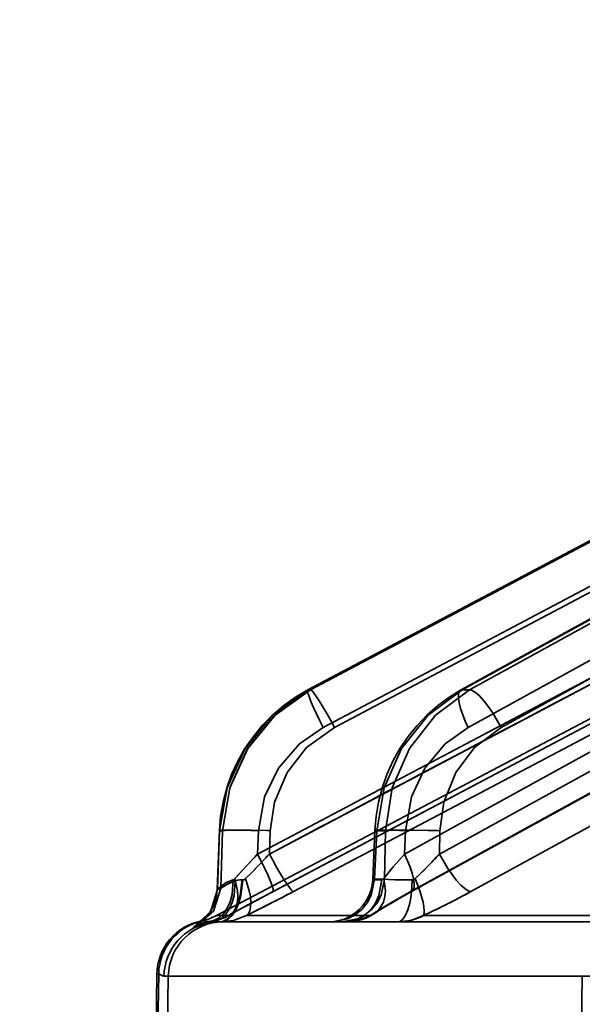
# Model space of a CAD drawing. Header units: millimetres. Extents: x -148444 to 51443, y -4810 to 453290.
# Tile 43 of 256: x 16649 to 16659, y 10620 to 10638. Entities that reach past the tile are written whole.
import ezdxf

# ---------------------------------------------------------------- set-up
doc = ezdxf.new("R2010")
doc.units = ezdxf.units.MM
doc.header["$XCLIPFRAME"] = 2
doc.layers.add('EC-MTR_250-0_7OBJ', color=8, linetype='Continuous')
picture_1 = doc.add_image_def('image1.bmp', size_in_pixel=(951, 911))

msp = doc.modelspace()

# ---------------------------------------------------------------- linework, layer by layer
at = {"layer": 'EC-MTR_250-0_7OBJ', "color": 8, "linetype": 'Continuous', "lineweight": 35, "ltscale": 100}
for p, q in [((16654.472, 10626.027), (16673.548, 10636.115)), ((16673.544, 10636.114), (16654.472, 10626.027)), ((16654.52, 10626.028), (16673.593, 10636.115)), ((16675.57, 10636.105), (16657.236, 10626.021)), ((16657.265, 10626.028), (16675.605, 10636.115)), ((16657.399, 10626.028), (16675.739, 10636.115)), ((16654.753, 10625.348), (16673.097, 10635.05)), ((16654.955, 10625.348), (16673.299, 10635.05)), ((16657.375, 10625.348), (16675.015, 10635.05)), ((16657.974, 10625.348), (16675.613, 10635.05)), ((16653.564, 10623.056), (16673.049, 10633.357)), ((16653.777, 10623.056), (16673.263, 10633.357)), ((16656.221, 10623.056), (16674.957, 10633.357)), ((16656.853, 10623.056), (16675.59, 10633.357)), ((16653.698, 10622.299), (16673.33, 10632.678)), ((16653.843, 10622.376), (16673.328, 10632.677)), ((16654.211, 10622.376), (16673.696, 10632.677)), ((16656.334, 10622.376), (16675.071, 10632.677)), ((16656.361, 10622.383), (16675.097, 10632.684)), ((16657.425, 10622.376), (16676.16, 10632.677)), ((16670.921, 10631.47), (16652.819, 10621.942)), ((16654.475, 10626.028), (16654.472, 10626.027)), ((16654.52, 10626.028), (16654.475, 10626.028)), ((16657.399, 10626.028), (16657.265, 10626.028)), ((16652.833, 10622.411), (16652.874, 10623.48)), ((16652.837, 10622.415), (16652.877, 10623.478)), ((16652.931, 10623.478), (16652.877, 10623.478)), ((16652.898, 10622.437), (16652.931, 10623.478)), ((16653.564, 10623.056), (16653.58, 10623.478)), ((16653.777, 10623.056), (16653.791, 10623.478)), ((16655.647, 10622.592), (16655.686, 10623.485)), ((16655.682, 10622.599), (16655.72, 10623.478)), ((16655.88, 10623.478), (16655.72, 10623.478)), ((16655.859, 10622.599), (16655.88, 10623.478)), ((16656.221, 10623.056), (16656.239, 10623.478)), ((16656.853, 10623.056), (16656.863, 10623.478)), ((16655.859, 10622.599), (16655.682, 10622.599)), ((16652.837, 10622.415), (16652.898, 10622.437)), ((16652.741, 10622.069), (16652.718, 10622.028)), ((16652.613, 10621.891), (16652.585, 10621.862)), ((16652.64, 10621.921), (16652.613, 10621.89)), ((16652.667, 10621.954), (16652.64, 10621.921)), ((16652.694, 10621.99), (16652.667, 10621.954)), ((16652.718, 10622.028), (16652.693, 10621.989)), ((16653.038, 10621.942), (16652.819, 10621.942)), ((16655.605, 10621.942), (16653.362, 10621.942)), ((16660.963, 10621.942), (16656.565, 10621.942)), ((16652.509, 10621.8), (16652.49, 10621.786)), ((16652.532, 10621.817), (16652.509, 10621.799)), ((16652.558, 10621.838), (16652.531, 10621.816)), ((16652.548, 10621.846), (16652.579, 10621.846)), ((16652.585, 10621.863), (16652.557, 10621.838)), ((16661.616, 10621.827), (16652.871, 10621.827)), ((16651.743, 10620.883), (16651.706, 10618.77)), ((16651.737, 10618.77), (16651.774, 10620.883)), ((16651.774, 10620.883), (16651.743, 10620.883)), ((16661.83, 10620.845), (16651.869, 10620.845)), ((16651.913, 10618.845), (16651.948, 10620.845)), ((16659.439, 10620.845), (16659.405, 10618.845))]:
    msp.add_line(p, q, dxfattribs=at)
at = {"layer": 'EC-MTR_250-0_7OBJ', "color": 8, "linetype": 'Continuous', "lineweight": 35, "ltscale": 100, "flags": 128}
for points in [[(16652.877, 10623.478), (16653.012, 10624.256), (16653.339, 10624.966), (16653.835, 10625.57), (16654.475, 10626.028)], [(16652.931, 10623.478), (16653.062, 10624.256), (16653.386, 10624.966), (16653.881, 10625.57), (16654.52, 10626.028)], [(16654.52, 10626.028), (16653.882, 10625.574), (16653.383, 10624.968), (16653.059, 10624.253), (16652.931, 10623.478)], [(16654.472, 10626.027), (16654.25, 10625.897), (16654.039, 10625.747)], [(16654.472, 10626.027), (16654.467, 10626.01), (16654.469, 10625.993), (16654.474, 10625.97), (16654.483, 10625.941)], [(16654.52, 10626.028), (16654.54, 10626.016), (16654.555, 10626.002), (16654.573, 10625.98), (16654.62, 10625.918), (16654.678, 10625.83), (16654.745, 10625.722), (16654.816, 10625.601), (16654.887, 10625.473), (16654.955, 10625.348)], [(16657.265, 10626.028), (16656.649, 10625.57), (16656.17, 10624.966), (16655.853, 10624.256), (16655.72, 10623.478)], [(16655.88, 10623.478), (16656.002, 10624.256), (16656.311, 10624.966), (16656.785, 10625.57), (16657.399, 10626.028)], [(16657.236, 10626.021), (16657.023, 10625.891), (16656.82, 10625.741)], [(16657.236, 10626.021), (16657.211, 10625.994), (16657.203, 10625.973), (16657.198, 10625.947), (16657.198, 10625.877), (16657.211, 10625.79), (16657.238, 10625.687), (16657.276, 10625.576), (16657.323, 10625.461), (16657.375, 10625.348)], [(16657.265, 10626.028), (16657.236, 10626.021)], [(16657.974, 10625.348), (16657.827, 10625.601), (16657.744, 10625.722), (16657.66, 10625.83), (16657.579, 10625.918), (16657.507, 10625.98), (16657.446, 10626.016), (16657.399, 10626.028)], [(16654.483, 10625.941), (16654.495, 10625.905), (16654.529, 10625.817), (16654.576, 10625.711), (16654.63, 10625.592), (16654.691, 10625.469), (16654.753, 10625.348)], [(16654.039, 10625.747), (16653.84, 10625.577), (16653.655, 10625.389), (16653.487, 10625.185), (16653.336, 10624.967), (16653.205, 10624.736), (16653.094, 10624.496), (16653.005, 10624.248), (16652.939, 10623.994)], [(16656.82, 10625.741), (16656.627, 10625.572), (16656.449, 10625.385), (16656.286, 10625.182), (16656.14, 10624.965), (16656.013, 10624.735), (16655.905, 10624.496), (16655.818, 10624.249), (16655.752, 10623.996)], [(16653.58, 10623.478), (16653.691, 10624.093), (16653.941, 10624.608), (16654.322, 10625.049), (16654.753, 10625.348)], [(16654.955, 10625.348), (16654.451, 10624.982), (16654.098, 10624.533), (16653.869, 10623.997), (16653.791, 10623.478)], [(16656.239, 10623.478), (16656.35, 10624.093), (16656.593, 10624.608), (16656.961, 10625.049), (16657.375, 10625.348)], [(16657.974, 10625.348), (16657.49, 10624.982), (16657.153, 10624.533), (16656.935, 10623.997), (16656.863, 10623.478)], [(16652.939, 10623.994), (16652.895, 10623.738), (16652.874, 10623.48)], [(16655.752, 10623.996), (16655.708, 10623.741), (16655.686, 10623.485)], [(16653.58, 10623.478), (16653.448, 10623.482), (16653.316, 10623.485), (16653.191, 10623.488), (16653.08, 10623.489), (16653.032, 10623.489), (16652.989, 10623.489), (16652.953, 10623.488), (16652.924, 10623.487), (16652.902, 10623.486), (16652.886, 10623.484), (16652.874, 10623.478), (16652.878, 10623.504)], [(16653.727, 10623.48), (16653.446, 10623.487), (16653.309, 10623.489), (16653.187, 10623.489), (16653.084, 10623.488), (16653.007, 10623.485), (16652.978, 10623.484), (16652.956, 10623.482), (16652.941, 10623.48)], [(16656.239, 10623.478), (16656.133, 10623.481), (16656.029, 10623.485), (16655.932, 10623.487), (16655.847, 10623.488), (16655.81, 10623.489), (16655.777, 10623.489), (16655.749, 10623.489), (16655.726, 10623.488), (16655.709, 10623.488), (16655.696, 10623.487), (16655.686, 10623.484)], [(16655.686, 10623.485), (16655.706, 10623.48), (16655.72, 10623.478)], [(16655.88, 10623.478), (16655.922, 10623.481), (16655.983, 10623.485), (16656.159, 10623.489), (16656.392, 10623.488), (16656.645, 10623.484)], [(16653.564, 10623.056), (16653.455, 10622.94), (16653.153, 10622.612)], [(16653.346, 10622.612), (16653.435, 10622.7), (16653.711, 10622.986)], [(16653.711, 10622.986), (16653.584, 10622.853), (16653.464, 10622.729), (16653.346, 10622.612)], [(16653.564, 10623.056), (16653.693, 10622.796), (16653.747, 10622.679), (16653.791, 10622.577), (16653.809, 10622.532), (16653.824, 10622.493), (16653.835, 10622.458), (16653.843, 10622.43), (16653.848, 10622.407), (16653.85, 10622.391), (16653.848, 10622.38)], [(16653.777, 10623.056), (16653.844, 10622.931), (16653.915, 10622.805), (16653.986, 10622.684), (16654.052, 10622.577), (16654.11, 10622.489), (16654.157, 10622.426), (16654.175, 10622.404), (16654.19, 10622.389), (16654.202, 10622.38)], [(16656.221, 10623.056), (16656.019, 10622.825), (16655.847, 10622.612)], [(16655.847, 10622.612), (16656.019, 10622.825), (16656.221, 10623.056)], [(16656.221, 10623.056), (16656.277, 10622.934), (16656.325, 10622.817), (16656.361, 10622.708), (16656.386, 10622.609), (16656.399, 10622.526), (16656.399, 10622.459), (16656.394, 10622.432), (16656.386, 10622.411), (16656.36, 10622.383)], [(16656.853, 10623.056), (16657.004, 10622.796), (16657.165, 10622.577), (16657.241, 10622.493), (16657.312, 10622.43), (16657.374, 10622.391), (16657.425, 10622.376)], [(16656.418, 10622.612), (16656.47, 10622.661), (16656.629, 10622.818)], [(16656.629, 10622.817), (16656.576, 10622.764), (16656.418, 10622.612)], [(16653.038, 10621.942), (16653.093, 10621.978), (16653.141, 10622.03), (16653.177, 10622.101), (16653.2, 10622.187), (16653.208, 10622.285), (16653.202, 10622.392), (16653.153, 10622.612)], [(16653.153, 10622.612), (16653.143, 10622.602), (16653.132, 10622.595), (16653.12, 10622.59)], [(16653.346, 10622.612), (16653.33, 10622.599), (16653.313, 10622.591), (16653.299, 10622.589)], [(16653.362, 10621.942), (16653.397, 10621.978), (16653.423, 10622.03), (16653.438, 10622.101), (16653.442, 10622.187), (16653.433, 10622.285), (16653.414, 10622.392), (16653.346, 10622.612)], [(16655.682, 10622.599), (16655.621, 10622.312), (16655.548, 10622.174), (16655.449, 10622.052), (16655.328, 10621.952), (16655.193, 10621.881), (16654.917, 10621.827)], [(16655.859, 10622.599), (16655.798, 10622.312), (16655.725, 10622.174), (16655.626, 10622.052), (16655.505, 10621.952), (16655.37, 10621.881), (16655.094, 10621.827)], [(16655.847, 10622.612), (16655.876, 10622.392), (16655.867, 10622.285), (16655.842, 10622.187), (16655.745, 10622.03), (16655.679, 10621.978), (16655.605, 10621.942)], [(16655.682, 10622.599), (16655.667, 10622.597), (16655.656, 10622.595)], [(16655.847, 10622.612), (16655.834, 10622.599), (16655.822, 10622.591), (16655.81, 10622.589)], [(16655.859, 10622.599), (16655.935, 10622.594), (16656.049, 10622.59), (16656.193, 10622.588), (16656.363, 10622.589)], [(16656.363, 10622.589), (16656.382, 10622.591), (16656.4, 10622.599), (16656.418, 10622.612)], [(16656.418, 10622.612), (16656.501, 10622.392), (16656.559, 10622.187), (16656.575, 10622.101), (16656.58, 10622.03), (16656.577, 10621.978), (16656.565, 10621.942)], [(16652.898, 10622.437), (16652.767, 10622.022), (16652.437, 10621.738)], [(16653.12, 10622.59), (16653.102, 10622.32), (16653.066, 10622.19), (16653.015, 10622.073), (16652.948, 10621.976), (16652.87, 10621.903), (16652.787, 10621.856), (16652.701, 10621.835)], [(16652.731, 10621.818), (16652.818, 10621.841), (16652.903, 10621.89), (16652.982, 10621.963), (16653.05, 10622.06), (16653.103, 10622.176), (16653.139, 10622.304), (16653.16, 10622.571)], [(16652.833, 10622.411), (16652.854, 10622.431)], [(16652.854, 10622.431), (16652.902, 10622.474), (16652.996, 10622.538), (16653.12, 10622.59)], [(16653.285, 10622.588), (16653.25, 10622.305), (16653.21, 10622.169), (16653.157, 10622.048), (16653.092, 10621.95), (16653.019, 10621.88), (16652.945, 10621.84), (16652.871, 10621.827)], [(16652.892, 10621.827), (16652.964, 10621.84), (16653.037, 10621.88), (16653.107, 10621.95), (16653.171, 10622.048), (16653.223, 10622.169), (16653.262, 10622.305), (16653.295, 10622.589)], [(16652.898, 10622.437), (16652.938, 10622.462), (16653.024, 10622.516), (16653.16, 10622.571)], [(16653.16, 10622.571), (16653.018, 10622.512), (16652.944, 10622.467), (16652.898, 10622.437)], [(16653.16, 10622.571), (16653.201, 10622.58), (16653.243, 10622.586), (16653.299, 10622.589)], [(16655.648, 10622.592), (16655.637, 10622.491), (16655.613, 10622.392), (16655.577, 10622.297), (16655.53, 10622.207), (16655.471, 10622.124), (16655.402, 10622.049), (16655.324, 10621.984), (16655.239, 10621.928), (16655.147, 10621.885), (16655.051, 10621.853), (16654.95, 10621.833), (16654.849, 10621.827)], [(16655.81, 10622.589), (16655.757, 10622.305), (16655.696, 10622.169), (16655.613, 10622.048), (16655.513, 10621.95), (16655.402, 10621.88), (16655.286, 10621.84), (16655.173, 10621.827)], [(16655.81, 10622.589), (16655.773, 10622.588), (16655.74, 10622.588), (16655.712, 10622.588), (16655.689, 10622.588), (16655.671, 10622.589), (16655.659, 10622.59), (16655.648, 10622.592)], [(16656.102, 10621.827), (16656.149, 10621.84), (16656.196, 10621.88), (16656.241, 10621.95), (16656.282, 10622.048), (16656.316, 10622.169), (16656.341, 10622.305), (16656.357, 10622.447), (16656.363, 10622.589)], [(16652.837, 10622.415), (16652.712, 10622.01), (16652.398, 10621.728)], [(16652.833, 10622.411), (16652.829, 10622.357), (16652.822, 10622.305), (16652.811, 10622.254), (16652.798, 10622.205), (16652.781, 10622.158), (16652.762, 10622.112), (16652.741, 10622.069)], [(16652.833, 10622.411), (16652.829, 10622.357), (16652.822, 10622.305), (16652.811, 10622.254)], [(16653.038, 10621.942), (16653.278, 10622.074), (16653.549, 10622.22), (16653.843, 10622.376)], [(16653.054, 10621.95), (16653.169, 10622.014), (16653.292, 10622.081), (16653.422, 10622.151), (16653.558, 10622.224), (16653.7, 10622.3)], [(16653.054, 10621.95), (16653.168, 10622.013), (16653.29, 10622.08), (16653.42, 10622.15), (16653.556, 10622.223), (16653.698, 10622.299)], [(16654.211, 10622.376), (16653.998, 10622.264), (16653.362, 10621.942)], [(16656.334, 10622.376), (16656.057, 10622.22), (16655.813, 10622.075), (16655.605, 10621.942)], [(16655.867, 10622.097), (16655.974, 10622.162), (16656.093, 10622.232), (16656.222, 10622.306), (16656.361, 10622.383)], [(16656.36, 10622.383), (16656.334, 10622.376)], [(16656.565, 10621.942), (16656.842, 10622.074), (16657.133, 10622.22), (16657.425, 10622.376)], [(16655.687, 10621.983), (16655.771, 10622.037), (16655.867, 10622.097)], [(16653.038, 10621.942), (16652.956, 10621.903), (16652.701, 10621.835)], [(16652.707, 10621.836), (16652.78, 10621.848), (16652.851, 10621.866), (16652.92, 10621.889), (16652.988, 10621.917), (16653.055, 10621.95)], [(16652.892, 10621.827), (16653.128, 10621.855), (16653.362, 10621.942)], [(16655.605, 10621.942), (16655.389, 10621.855), (16655.173, 10621.827)], [(16655.437, 10621.866), (16655.523, 10621.896), (16655.607, 10621.935), (16655.687, 10621.983)], [(16656.102, 10621.827), (16656.335, 10621.855), (16656.565, 10621.942)], [(16652.398, 10621.728), (16652.414, 10621.744), (16652.524, 10621.793), (16652.701, 10621.835)], [(16652.731, 10621.818), (16652.589, 10621.789), (16652.487, 10621.757), (16652.437, 10621.738)], [(16652.49, 10621.786), (16652.476, 10621.777), (16652.467, 10621.771), (16652.457, 10621.766), (16652.468, 10621.771), (16652.484, 10621.778), (16652.494, 10621.782), (16652.505, 10621.786), (16652.518, 10621.791), (16652.532, 10621.796), (16652.547, 10621.801), (16652.565, 10621.806), (16652.584, 10621.811), (16652.604, 10621.816), (16652.627, 10621.822), (16652.652, 10621.827), (16652.678, 10621.831), (16652.708, 10621.836)], [(16652.468, 10621.771), (16652.484, 10621.778), (16652.494, 10621.782)], [(16652.505, 10621.786), (16652.518, 10621.791), (16652.532, 10621.796), (16652.548, 10621.801), (16652.565, 10621.806)], [(16652.701, 10621.834), (16652.629, 10621.841), (16652.579, 10621.846)], [(16652.604, 10621.816), (16652.627, 10621.822), (16652.652, 10621.827), (16652.678, 10621.831)], [(16652.829, 10621.826), (16652.843, 10621.827), (16652.857, 10621.827), (16652.871, 10621.827)], [(16655.174, 10621.827), (16655.262, 10621.831), (16655.35, 10621.844), (16655.437, 10621.866)], [(16651.774, 10620.883), (16651.798, 10620.874), (16651.821, 10620.861), (16651.845, 10620.85), (16651.869, 10620.845)], [(16651.869, 10620.845), (16651.845, 10620.85), (16651.821, 10620.861), (16651.798, 10620.874), (16651.774, 10620.883)]]:
    msp.add_lwpolyline(points, dxfattribs=at)
at = {"layer": 'EC-MTR_250-0_7OBJ', "color": 8, "linetype": 'Continuous', "lineweight": 35, "ltscale": 100}
for centre, radius, start, end in [((21361.376, 1726.493), 10065.303, 117.7598493, 117.8854687), ((16653.06, 10602.194), 21.296, 88.033, 88.2045), ((16653.061, 10602.227), 21.263, 88.0328, 88.2046), ((16656.218, 10605.257), 18.232, 87.9743, 88.6596), ((16656.228, 10605.599), 17.89, 87.9677, 88.6662), ((16683.82, 10594.663), 41.492, 136.819, 137.6545), ((16642.156, 10633.896), 15.892, 316.647, 316.9947), ((16642.156, 10633.895), 15.891, 316.6469, 316.9947), ((16651.697, 10627.665), 6.915, 315.4989, 318.2104), ((16651.711, 10627.651), 6.896, 315.4945, 318.2139), ((16675.311, 10581.633), 46.053, 117.7859, 118.923), ((16638.38, 10652.268), 33.825, 296.2919, 297.9062), ((16650.821, 10634.387), 13.707, 294.7759, 298.8031), ((16652.353, 10622.827), 1, 281.2208, 297.7585), ((16652.577, 10622.806), 0.98, 277.2758, 298.0686), ((16656.103, 10622.812), 0.985, 269.9638, 297.9736), ((16652.742, 10620.865), 1, 101.2208, 179), ((16652.774, 10620.865), 1, 101.2272, 179.0041), ((16652.869, 10620.827), 1, 97.9093, 178.9863), ((16652.948, 10620.827), 1, 90.003, 179.0033), ((16651.48, 10625.053), 3.45, 285.4363, 286.0955), ((16651.559, 10624.773), 3.159, 285.4056, 286.1257), ((16652.872, 10620.775), 1.052, 90.047, 97.6943), ((16652.872, 10620.782), 1.045, 90.0204, 97.7196)]:
    msp.add_arc(centre, radius, start, end, dxfattribs=at)

# ---------------------------------------------------------------- pictures from other files: only their frames are drawn
at = {"color": 8, "lineweight": 13}
image = msp.add_image(picture_1, insert=(15772.134, 11523.821), size_in_units=(1986.021, 1904.625), rotation=-90, dxfattribs=at)
image.set_boundary_path([(-0.5, -0.5), (950.5, 910.5)])

doc.saveas('drawing.dxf')
